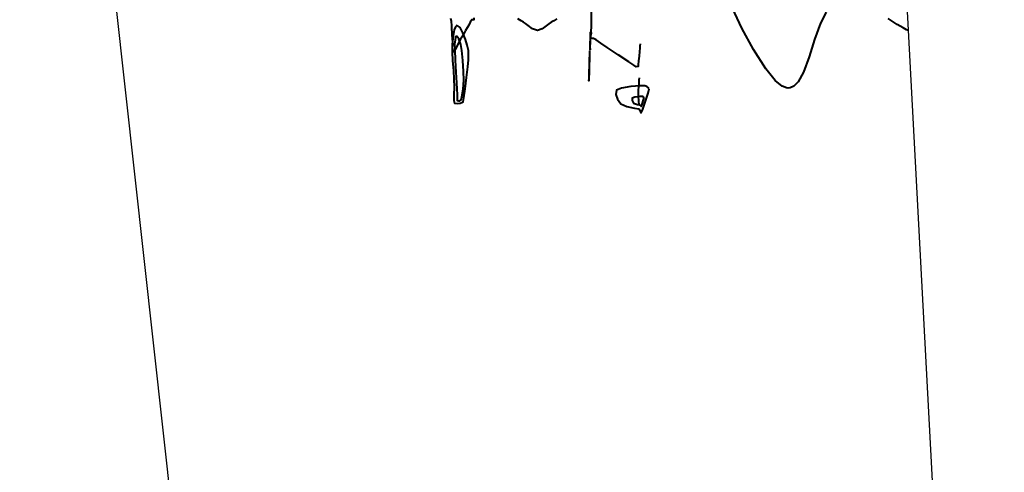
# Model space of a CAD drawing. Header units: metres. Extents: x 6536102 to 6570154, y 5559884 to 5568618.
# Tile 17 of 40: x 6541477 to 6541522, y 5565255 to 5565275. Entities that reach past the tile are written whole.
import ezdxf

# ---------------------------------------------------------------- set-up
doc = ezdxf.new("R2010")
doc.units = ezdxf.units.M
doc.layers.add('C-TEREN', color=7, linetype='Continuous')

msp = doc.modelspace()

# ---------------------------------------------------------------- linework, layer by layer
at = {"layer": 'C-TEREN', "color": 44, "linetype": 'Continuous', "lineweight": 40, "ltscale": 10, "elevation": 236.7}
for points in [[(6541505.015, 5565274.37), (6541505.013, 5565274.345), (6541505.008, 5565274.287), (6541504.999, 5565274.186), (6541504.986, 5565274.031), (6541504.968, 5565273.821), (6541504.95, 5565273.602), (6541504.935, 5565273.419), (6541504.926, 5565273.34), (6541504.843, 5565273.329), (6541504.789, 5565273.363), (6541504.725, 5565273.405), (6541504.502, 5565273.555), (6541504.022, 5565273.877), (6541503.518, 5565274.215), (6541503.225, 5565274.411), (6541503.007, 5565274.555), (6541502.894, 5565274.627), (6541502.828, 5565274.627), (6541502.774, 5565274.628), (6541502.776, 5565274.711), (6541502.78, 5565274.802), (6541502.781, 5565274.892), (6541502.781, 5565274.838), (6541502.786, 5565274.936), (6541502.794, 5565275.169), (6541502.802, 5565275.447), (6541502.807, 5565275.821)], [(6541497.438, 5565275.559), (6541497.432, 5565275.471), (6541497.332, 5565275.47), (6541497.296, 5565275.407), (6541497.271, 5565275.364), (6541497.197, 5565275.234), (6541497.053, 5565274.983), (6541496.953, 5565274.808), (6541496.883, 5565274.686), (6541496.83, 5565274.594), (6541496.789, 5565274.522), (6541496.748, 5565274.451), (6541496.689, 5565274.32), (6541496.585, 5565274.112), (6541496.497, 5565274.011), (6541496.463, 5565274.2), (6541496.474, 5565274.382), (6541496.47, 5565274.453), (6541496.46, 5565274.609), (6541496.447, 5565274.809), (6541496.44, 5565274.92), (6541496.433, 5565275.03), (6541496.424, 5565275.209), (6541496.41, 5565275.401), (6541496.381, 5565275.538)], [(6541501.226, 5565275.522), (6541501.079, 5565275.434), (6541500.967, 5565275.364), (6541500.854, 5565275.295), (6541500.735, 5565275.193), (6541500.555, 5565275.057), (6541500.337, 5565274.988), (6541500.108, 5565275.064), (6541499.911, 5565275.211), (6541499.794, 5565275.311), (6541499.693, 5565275.367), (6541499.593, 5565275.424), (6541499.436, 5565275.511)], [(6541504.971, 5565272.828), (6541504.969, 5565272.8), (6541504.963, 5565272.726), (6541504.952, 5565272.588), (6541504.937, 5565272.404), (6541504.928, 5565272.278), (6541504.928, 5565272.211), (6541504.928, 5565272.145), (6541504.928, 5565272.063), (6541504.929, 5565271.968), (6541504.945, 5565271.79), (6541504.965, 5565271.58)]]:
    msp.add_lwpolyline(points, dxfattribs=at)
at = {"layer": 'C-TEREN', "color": 42, "linetype": 'Continuous', "lineweight": 40, "ltscale": 10, "elevation": 237.1}
for points in [[(6541513.502, 5565275.828), (6541513.249, 5565275.328), (6541512.98, 5565274.575), (6541512.734, 5565273.787), (6541512.475, 5565273.078), (6541512.236, 5565272.645), (6541512.025, 5565272.438), (6541511.866, 5565272.369), (6541511.78, 5565272.358), (6541511.69, 5565272.366), (6541511.497, 5565272.445), (6541511.186, 5565272.698), (6541510.746, 5565273.237), (6541510.187, 5565274.122), (6541509.665, 5565275.095), (6541509.229, 5565276)], [(6541517.251, 5565274.986), (6541517.176, 5565275.018), (6541517.013, 5565275.102), (6541516.74, 5565275.267), (6541516.33, 5565275.533)]]:
    msp.add_lwpolyline(points, dxfattribs=at)
at = {"layer": 'C-TEREN', "color": 42, "linetype": 'Continuous', "lineweight": 40, "ltscale": 10}
for points, elevation in [([(6541496.672, 5565275.215), (6541496.641, 5565275.206), (6541496.588, 5565275.156), (6541496.531, 5565275.015), (6541496.483, 5565274.743), (6541496.443, 5565274.348), (6541496.436, 5565274.004), (6541496.462, 5565273.593), (6541496.498, 5565273.164), (6541496.524, 5565272.766), (6541496.527, 5565272.396), (6541496.522, 5565272.052), (6541496.522, 5565271.791), (6541496.544, 5565271.667), (6541496.689, 5565271.645), (6541496.815, 5565271.664), (6541496.881, 5565271.692), (6541496.938, 5565271.731), (6541496.968, 5565271.908), (6541497.029, 5565272.325), (6541497.099, 5565272.844), (6541497.158, 5565273.328), (6541497.185, 5565273.639), (6541497.192, 5565273.883), (6541497.181, 5565274.078), (6541497.129, 5565274.312), (6541497.048, 5565274.575), (6541496.933, 5565274.876), (6541496.803, 5565275.121), (6541496.672, 5565275.215)], 236.3), ([(6541505.432, 5565272.319), (6541505.423, 5565272.337), (6541505.394, 5565272.373), (6541505.328, 5565272.421), (6541505.233, 5565272.461), (6541505.015, 5565272.459), (6541504.598, 5565272.424), (6541504.175, 5565272.357), (6541503.942, 5565272.255), (6541503.908, 5565272.065), (6541503.983, 5565271.844), (6541504.135, 5565271.642), (6541504.419, 5565271.509), (6541504.765, 5565271.439), (6541504.956, 5565271.403), (6541505.017, 5565271.304), (6541505.067, 5565271.232), (6541505.138, 5565271.395), (6541505.267, 5565271.754), (6541505.387, 5565272.124), (6541505.432, 5565272.319)], 236.7)]:
    msp.add_lwpolyline(points, close=True, dxfattribs=dict(at, elevation=elevation))
at = {"layer": 'C-TEREN', "color": 44, "linetype": 'Continuous', "lineweight": 40, "elevation": 236.6}
for points in [[(6541502.756, 5565274.912), (6541502.755, 5565274.91), (6541502.753, 5565274.892), (6541502.752, 5565274.848), (6541502.752, 5565274.802), (6541502.747, 5565274.682), (6541502.741, 5565274.555), (6541502.738, 5565274.485), (6541502.735, 5565274.414), (6541502.73, 5565274.249), (6541502.732, 5565274.104), (6541502.739, 5565274.211), (6541502.742, 5565274.414), (6541502.749, 5565274.619), (6541502.753, 5565274.752), (6541502.757, 5565274.845), (6541502.756, 5565274.912)], [(6541502.72, 5565274.042), (6541502.716, 5565274.037), (6541502.709, 5565274.002), (6541502.703, 5565273.895), (6541502.698, 5565273.684), (6541502.693, 5565273.383), (6541502.682, 5565273.071), (6541502.674, 5565272.799), (6541502.684, 5565272.683), (6541502.699, 5565272.799), (6541502.703, 5565273.071), (6541502.708, 5565273.383), (6541502.719, 5565273.684), (6541502.728, 5565273.936), (6541502.72, 5565274.042)]]:
    msp.add_lwpolyline(points, close=True, dxfattribs=at)
at = {"layer": 'C-TEREN', "color": 42, "linetype": 'Continuous', "lineweight": 40}
for points, elevation in [([(6541496.649, 5565274.721), (6541496.631, 5565274.714), (6541496.602, 5565274.671), (6541496.576, 5565274.557), (6541496.555, 5565274.364), (6541496.559, 5565274.11), (6541496.583, 5565273.635), (6541496.615, 5565273.082), (6541496.645, 5565272.59), (6541496.661, 5565272.302), (6541496.664, 5565272.067), (6541496.664, 5565271.871), (6541496.67, 5565271.782), (6541496.736, 5565271.776), (6541496.798, 5565271.78), (6541496.857, 5565271.812), (6541496.886, 5565271.959), (6541496.94, 5565272.304), (6541496.974, 5565272.716), (6541496.963, 5565273.116), (6541496.928, 5565273.618), (6541496.881, 5565274.077), (6541496.838, 5565274.349), (6541496.751, 5565274.603), (6541496.649, 5565274.721)], 236.2), ([(6541505.208, 5565271.923), (6541505.2, 5565271.932), (6541505.163, 5565271.959), (6541505.133, 5565271.976), (6541505.009, 5565271.967), (6541504.784, 5565271.939), (6541504.649, 5565271.899), (6541504.657, 5565271.786), (6541504.722, 5565271.669), (6541504.892, 5565271.608), (6541505.029, 5565271.579), (6541505.071, 5565271.515), (6541505.109, 5565271.619), (6541505.174, 5565271.814), (6541505.208, 5565271.923)], 236.8)]:
    msp.add_lwpolyline(points, close=True, dxfattribs=dict(at, elevation=elevation))
at = {"layer": 'C-TEREN', "color": 44, "linetype": 'Continuous', "lineweight": 40, "elevation": 236.8}
msp.add_lwpolyline([(6541505.079, 5565271.968), (6541505.079, 5565271.967), (6541505.079, 5565271.964), (6541505.079, 5565271.962), (6541505.079, 5565271.958)], dxfattribs=at)
at = {"layer": 'C-TEREN', "color": 11, "linetype": 'Continuous', "lineweight": 30}
for points in [[(6541472.743, 5565051.085, 234.39), (6541468.643, 5565062.395, 234.43), (6541469.203, 5565064.535, 234.17), (6541490.143, 5565173.345, 234.18), (6541491.013, 5565186.585, 233.91), (6541474.623, 5565334.735, 238.52), (6541467.053, 5565360.745, 239.3), (6541200.153, 5565671.785, 243.17)], [(6541461.503, 5565531.655, 242.77), (6541516.143, 5565295.885, 237.72), (6541519.143, 5565239.255, 236.04), (6541519.043, 5565225.255, 235.64), (6541510.203, 5565123.605, 234.23), (6541518.383, 5565071.685, 233.51), (6541521.633, 5565047.695, 233.63), (6541519.323, 5565040.545, 233.76), (6541517.893, 5565036.025, 233.8), (6541502.793, 5565041.645, 233.94), (6541490.553, 5565045.915, 234.09)]]:
    msp.add_polyline3d(points, dxfattribs=at)

doc.saveas('drawing.dxf')
